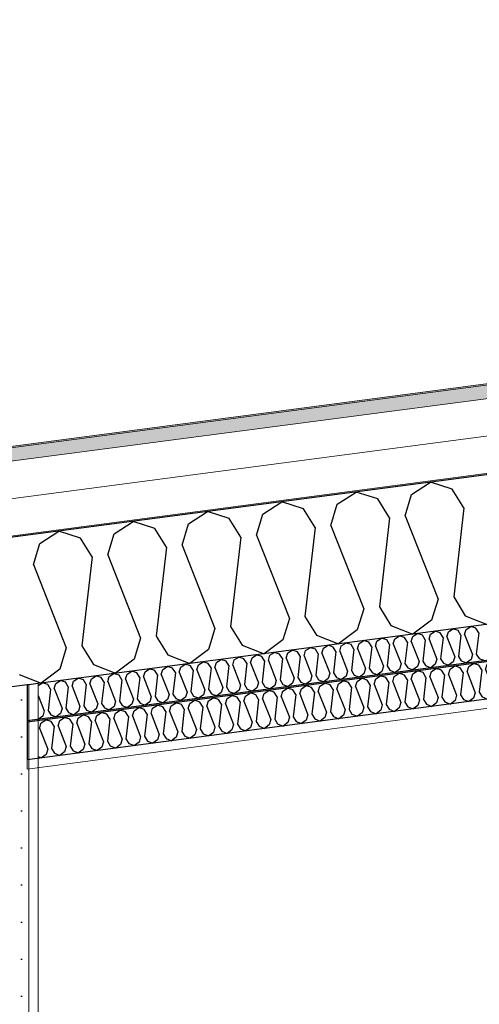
# Model space of a CAD drawing. Header units: millimetres. Extents: x -82116 to -58113, y 850 to 13065.
# Tile 61 of 78: x -68548 to -67928, y 8064 to 9392. Entities that reach past the tile are written whole.
import ezdxf

# ---------------------------------------------------------------- set-up
doc = ezdxf.new("R2010")
doc.units = ezdxf.units.MM
doc.header["$LTSCALE"] = 0.5
doc.header["$MEASUREMENT"] = 0
doc.linetypes.add('PLINE', pattern=[0])
doc.layers.add('236- Innvendig kledning og overflate(Nye konstruksjoner)', color=7, linetype='Continuous', lineweight=0)
doc.layers.add('262- Taktekking(Nye konstruksjoner)', color=7, linetype='Continuous', lineweight=0)
for name, color, linetype in [('242- Ikke-bærende innervegger (Skravur)(Nye konstruksjoner)', 7, 'Continuous'), ('256- Faste himlinger og overflatebehandling (Skravur)(Nye konstruksjoner)', 7, 'Continuous'), ('256- Faste himlinger og overflatebehandling(Nye konstruksjoner)', 7, 'Continuous'), ('261- Primærkonstruksjon (tak)', 7, 'Continuous'), ('261- Primærkonstruksjon (tak) (Skravur)', 7, 'Continuous'), ('262- Taktekking (Skravur)(Nye konstruksjoner)', 7, 'Continuous')]:
    doc.layers.add(name, color=color, linetype=linetype)
pattern_1 = [(270, (0, 0), (86.60254, 0), [0, -50]), (270, (43.3, -25), (86.60254, 0), [0, -50])]

# ---------------------------------------------------------------- blocks, each defined once
blk = doc.blocks.new('*X4')
at = {"layer": '261- Primærkonstruksjon (tak) (Skravur)', "linetype": 'PLINE'}
for p, q in [((-68019.5, 8751.8), (-67993.8, 8768.3)), ((-67964.7, 8759), (-67993.8, 8768.3)), ((-68119.8, 8738.6), (-68094.1, 8755.1)), ((-68065, 8745.8), (-68094.1, 8755.1)), ((-67949, 8733.7), (-67964.7, 8759)), ((-68220.1, 8725.3), (-68194.4, 8741.9)), ((-68165.3, 8732.6), (-68194.4, 8741.9)), ((-68049.3, 8720.5), (-68065, 8745.8)), ((-68028.2, 8723.3), (-68019.5, 8751.8)), ((-68320.4, 8712.1), (-68294.8, 8728.7)), ((-68265.7, 8719.4), (-68294.8, 8728.7)), ((-68149.6, 8707.3), (-68165.3, 8732.6)), ((-68128.5, 8710.1), (-68119.8, 8738.6)), ((-67949, 8733.7), (-67962.7, 8613.6)), ((-68420.7, 8698.9), (-68395.1, 8715.5)), ((-68366, 8706.1), (-68395.1, 8715.5)), ((-68249.9, 8694.1), (-68265.7, 8719.4)), ((-68228.8, 8696.9), (-68220.1, 8725.3)), ((-68049.3, 8720.5), (-68063, 8600.4)), ((-68028.2, 8723.3), (-67983.8, 8610.8)), ((-68521.1, 8685.7), (-68495.4, 8702.3)), ((-68466.3, 8692.9), (-68495.4, 8702.3)), ((-68350.2, 8680.9), (-68366, 8706.1)), ((-68329.1, 8683.7), (-68320.4, 8712.1)), ((-68149.6, 8707.3), (-68163.4, 8587.2)), ((-68128.5, 8710.1), (-68084.1, 8597.6)), ((-68450.5, 8667.7), (-68466.3, 8692.9)), ((-68429.4, 8670.5), (-68420.7, 8698.9)), ((-68249.9, 8694.1), (-68263.7, 8574)), ((-68228.8, 8696.9), (-68184.4, 8584.4)), ((-68529.7, 8657.3), (-68521.1, 8685.7)), ((-68350.2, 8680.9), (-68364, 8560.8)), ((-68329.1, 8683.7), (-68284.7, 8571.2)), ((-68450.5, 8667.7), (-68464.3, 8547.5)), ((-68429.4, 8670.5), (-68385, 8558)), ((-68529.7, 8657.3), (-68485.3, 8544.8)), ((-67983.8, 8610.8), (-67992.5, 8582.3)), ((-67962.7, 8613.6), (-67947, 8588.3)), ((-68084.1, 8597.6), (-68092.8, 8569.1)), ((-68063, 8600.4), (-68047.3, 8575.1)), ((-68184.4, 8584.4), (-68193.1, 8555.9)), ((-68163.4, 8587.2), (-68147.6, 8561.9)), ((-67992.5, 8582.3), (-68017.9, 8563.4)), ((-67947, 8588.3), (-67917.6, 8576.6)), ((-68284.7, 8571.2), (-68293.4, 8542.7)), ((-68263.7, 8574), (-68247.9, 8548.7)), ((-68092.8, 8569.1), (-68118.2, 8550.2)), ((-68047.3, 8575.1), (-68017.9, 8563.4)), ((-68385, 8558), (-68393.7, 8529.5)), ((-68364, 8560.8), (-68348.2, 8535.5)), ((-68193.1, 8555.9), (-68218.5, 8537)), ((-68147.6, 8561.9), (-68118.2, 8550.2)), ((-68485.3, 8544.8), (-68494, 8516.3)), ((-68464.3, 8547.5), (-68448.5, 8522.3)), ((-68293.4, 8542.7), (-68318.8, 8523.8)), ((-68247.9, 8548.7), (-68218.5, 8537)), ((-68393.7, 8529.5), (-68419.1, 8510.6)), ((-68348.2, 8535.5), (-68318.8, 8523.8)), ((-68494, 8516.3), (-68519.4, 8497.4)), ((-68448.5, 8522.3), (-68419.1, 8510.6)), ((-68548.8, 8509.1), (-68519.4, 8497.4))]:
    blk.add_line(p, q, dxfattribs=at)
blk = doc.blocks.new('*X22')
at = {"layer": '256- Faste himlinger og overflatebehandling (Skravur)(Nye konstruksjoner)', "linetype": 'PLINE'}
for p, q in [((-67190.2, 8618.7), (-67183.8, 8622.8)), ((-67176.6, 8620.5), (-67183.8, 8622.8)), ((-67167.3, 8614.9), (-67165.2, 8622)), ((-67165.2, 8622), (-67158.7, 8626.1)), ((-67154.4, 8624.7), (-67158.7, 8626.1)), ((-67290.6, 8605.5), (-67284.1, 8609.6)), ((-67276.9, 8607.3), (-67284.1, 8609.6)), ((-67267.6, 8601.6), (-67265.5, 8608.8)), ((-67265.5, 8608.8), (-67259.1, 8612.9)), ((-67251.8, 8610.6), (-67259.1, 8612.9)), ((-67247.8, 8604.3), (-67251.8, 8610.6)), ((-67242.6, 8604.9), (-67240.4, 8612.1)), ((-67240.4, 8612.1), (-67234, 8616.2)), ((-67226.7, 8613.9), (-67234, 8616.2)), ((-67222.8, 8607.6), (-67226.7, 8613.9)), ((-67222.8, 8607.6), (-67226.2, 8577.5)), ((-67217.5, 8608.2), (-67215.3, 8615.4)), ((-67217.5, 8608.2), (-67206.4, 8580.1)), ((-67215.3, 8615.4), (-67208.9, 8619.5)), ((-67201.6, 8617.2), (-67208.9, 8619.5)), ((-67197.7, 8610.9), (-67201.6, 8617.2)), ((-67197.7, 8610.9), (-67201.1, 8580.8)), ((-67192.4, 8611.5), (-67190.2, 8618.7)), ((-67192.4, 8611.5), (-67181.3, 8583.4)), ((-67172.6, 8614.2), (-67176.6, 8620.5)), ((-67172.6, 8614.2), (-67176.1, 8584.1)), ((-67167.3, 8614.9), (-67159.6, 8595.2)), ((-67390.9, 8592.3), (-67384.4, 8596.4)), ((-67377.2, 8594.1), (-67384.4, 8596.4)), ((-67368, 8588.4), (-67365.8, 8595.6)), ((-67365.8, 8595.6), (-67359.4, 8599.7)), ((-67352.1, 8597.4), (-67359.4, 8599.7)), ((-67348.1, 8591), (-67352.1, 8597.4)), ((-67342.9, 8591.7), (-67340.7, 8598.9)), ((-67340.7, 8598.9), (-67334.3, 8603)), ((-67327, 8600.7), (-67334.3, 8603)), ((-67323.1, 8594.3), (-67327, 8600.7)), ((-67323.1, 8594.3), (-67326.5, 8564.3)), ((-67317.8, 8595), (-67315.6, 8602.2)), ((-67317.8, 8595), (-67306.7, 8566.9)), ((-67315.6, 8602.2), (-67309.2, 8606.3)), ((-67301.9, 8604), (-67309.2, 8606.3)), ((-67298, 8597.6), (-67301.9, 8604)), ((-67298, 8597.6), (-67301.4, 8567.6)), ((-67292.7, 8598.3), (-67290.6, 8605.5)), ((-67292.7, 8598.3), (-67281.6, 8570.2)), ((-67272.9, 8601), (-67276.9, 8607.3)), ((-67272.9, 8601), (-67276.4, 8570.9)), ((-67267.6, 8601.6), (-67256.6, 8573.5)), ((-67247.8, 8604.3), (-67251.3, 8574.2)), ((-67242.6, 8604.9), (-67231.5, 8576.8)), ((-67491.2, 8579), (-67484.7, 8583.2)), ((-67477.5, 8580.9), (-67484.7, 8583.2)), ((-67468.3, 8575.2), (-67466.1, 8582.4)), ((-67466.1, 8582.4), (-67459.7, 8586.5)), ((-67452.4, 8584.2), (-67459.7, 8586.5)), ((-67448.5, 8577.8), (-67452.4, 8584.2)), ((-67443.2, 8578.5), (-67441, 8585.7)), ((-67441, 8585.7), (-67434.6, 8589.8)), ((-67427.3, 8587.5), (-67434.6, 8589.8)), ((-67423.4, 8581.1), (-67427.3, 8587.5)), ((-67423.4, 8581.1), (-67426.8, 8551.1)), ((-67418.1, 8581.8), (-67415.9, 8589)), ((-67418.1, 8581.8), (-67407, 8553.7)), ((-67415.9, 8589), (-67409.5, 8593.1)), ((-67402.2, 8590.8), (-67409.5, 8593.1)), ((-67398.3, 8584.4), (-67402.2, 8590.8)), ((-67398.3, 8584.4), (-67401.7, 8554.4)), ((-67393, 8585.1), (-67390.9, 8592.3)), ((-67393, 8585.1), (-67381.9, 8557)), ((-67373.2, 8587.7), (-67377.2, 8594.1)), ((-67373.2, 8587.7), (-67376.7, 8557.7)), ((-67368, 8588.4), (-67356.9, 8560.3)), ((-67348.1, 8591), (-67351.6, 8561)), ((-67342.9, 8591.7), (-67331.8, 8563.6)), ((-67181.3, 8583.4), (-67183.5, 8576.3)), ((-67176.1, 8584.1), (-67172.1, 8577.8)), ((-67591.5, 8565.8), (-67585.1, 8570)), ((-67577.8, 8567.6), (-67585.1, 8570)), ((-67573.8, 8561.3), (-67577.8, 8567.6)), ((-67568.6, 8562), (-67566.4, 8569.1)), ((-67566.4, 8569.1), (-67560, 8573.3)), ((-67552.7, 8570.9), (-67560, 8573.3)), ((-67548.8, 8564.6), (-67552.7, 8570.9)), ((-67543.5, 8565.3), (-67541.3, 8572.4)), ((-67541.3, 8572.4), (-67534.9, 8576.6)), ((-67527.6, 8574.2), (-67534.9, 8576.6)), ((-67523.7, 8567.9), (-67527.6, 8574.2)), ((-67523.7, 8567.9), (-67527.1, 8537.9)), ((-67518.4, 8568.6), (-67516.2, 8575.7)), ((-67518.4, 8568.6), (-67507.3, 8540.5)), ((-67516.2, 8575.7), (-67509.8, 8579.9)), ((-67502.5, 8577.6), (-67509.8, 8579.9)), ((-67498.6, 8571.2), (-67502.5, 8577.6)), ((-67498.6, 8571.2), (-67502, 8541.2)), ((-67493.3, 8571.9), (-67491.2, 8579)), ((-67493.3, 8571.9), (-67482.2, 8543.8)), ((-67473.5, 8574.5), (-67477.5, 8580.9)), ((-67473.5, 8574.5), (-67477, 8544.5)), ((-67468.3, 8575.2), (-67457.2, 8547.1)), ((-67448.5, 8577.8), (-67451.9, 8547.8)), ((-67443.2, 8578.5), (-67432.1, 8550.4)), ((-67281.6, 8570.2), (-67283.8, 8563.1)), ((-67276.4, 8570.9), (-67272.4, 8564.6)), ((-67256.6, 8573.5), (-67258.7, 8566.4)), ((-67251.3, 8574.2), (-67247.3, 8567.9)), ((-67247.3, 8567.9), (-67240, 8565)), ((-67233.6, 8569.7), (-67240, 8565)), ((-67231.5, 8576.8), (-67233.6, 8569.7)), ((-67226.2, 8577.5), (-67222.3, 8571.2)), ((-67222.3, 8571.2), (-67214.9, 8568.3)), ((-67208.6, 8573), (-67214.9, 8568.3)), ((-67206.4, 8580.1), (-67208.6, 8573)), ((-67201.1, 8580.8), (-67197.2, 8574.5)), ((-67197.2, 8574.5), (-67189.8, 8571.6)), ((-67183.5, 8576.3), (-67189.8, 8571.6)), ((-67172.1, 8577.8), (-67164.8, 8574.9)), ((-67162.9, 8576.3), (-67164.8, 8574.9)), ((-67691.8, 8552.6), (-67685.4, 8556.8)), ((-67678.1, 8554.4), (-67685.4, 8556.8)), ((-67674.1, 8548.1), (-67678.1, 8554.4)), ((-67668.9, 8548.8), (-67666.7, 8555.9)), ((-67666.7, 8555.9), (-67660.3, 8560.1)), ((-67653, 8557.7), (-67660.3, 8560.1)), ((-67649.1, 8551.4), (-67653, 8557.7)), ((-67643.8, 8552.1), (-67641.6, 8559.2)), ((-67641.6, 8559.2), (-67635.2, 8563.4)), ((-67627.9, 8561), (-67635.2, 8563.4)), ((-67624, 8554.7), (-67627.9, 8561)), ((-67624, 8554.7), (-67627.4, 8524.7)), ((-67618.7, 8555.4), (-67616.5, 8562.5)), ((-67618.7, 8555.4), (-67607.6, 8527.3)), ((-67616.5, 8562.5), (-67610.1, 8566.7)), ((-67602.9, 8564.3), (-67610.1, 8566.7)), ((-67598.9, 8558), (-67602.9, 8564.3)), ((-67598.9, 8558), (-67602.4, 8528)), ((-67593.6, 8558.7), (-67591.5, 8565.8)), ((-67593.6, 8558.7), (-67582.5, 8530.6)), ((-67573.8, 8561.3), (-67577.3, 8531.3)), ((-67568.6, 8562), (-67557.5, 8533.9)), ((-67548.8, 8564.6), (-67552.2, 8534.6)), ((-67543.5, 8565.3), (-67532.4, 8537.2)), ((-67401.7, 8554.4), (-67397.8, 8548.1)), ((-67381.9, 8557), (-67384.1, 8549.9)), ((-67376.7, 8557.7), (-67372.7, 8551.4)), ((-67356.9, 8560.3), (-67359, 8553.2)), ((-67351.6, 8561), (-67347.6, 8554.7)), ((-67347.6, 8554.7), (-67340.3, 8551.8)), ((-67334, 8556.5), (-67340.3, 8551.8)), ((-67331.8, 8563.6), (-67334, 8556.5)), ((-67326.5, 8564.3), (-67322.6, 8558)), ((-67322.6, 8558), (-67315.2, 8555.1)), ((-67308.9, 8559.8), (-67315.2, 8555.1)), ((-67306.7, 8566.9), (-67308.9, 8559.8)), ((-67301.4, 8567.6), (-67297.5, 8561.3)), ((-67297.5, 8561.3), (-67290.1, 8558.4)), ((-67283.8, 8563.1), (-67290.1, 8558.4)), ((-67272.4, 8564.6), (-67265.1, 8561.7)), ((-67258.7, 8566.4), (-67265.1, 8561.7)), ((-67792.1, 8539.4), (-67785.7, 8543.6)), ((-67778.4, 8541.2), (-67785.7, 8543.6)), ((-67774.4, 8534.9), (-67778.4, 8541.2)), ((-67769.2, 8535.6), (-67767, 8542.7)), ((-67767, 8542.7), (-67760.6, 8546.9)), ((-67753.3, 8544.5), (-67760.6, 8546.9)), ((-67749.4, 8538.2), (-67753.3, 8544.5)), ((-67744.1, 8538.9), (-67741.9, 8546)), ((-67741.9, 8546), (-67735.5, 8550.2)), ((-67728.2, 8547.8), (-67735.5, 8550.2)), ((-67724.3, 8541.5), (-67728.2, 8547.8)), ((-67724.3, 8541.5), (-67727.7, 8511.5)), ((-67719, 8542.2), (-67716.9, 8549.3)), ((-67719, 8542.2), (-67707.9, 8514.1)), ((-67716.9, 8549.3), (-67710.4, 8553.5)), ((-67703.2, 8551.1), (-67710.4, 8553.5)), ((-67699.2, 8544.8), (-67703.2, 8551.1)), ((-67699.2, 8544.8), (-67702.7, 8514.8)), ((-67694, 8545.5), (-67691.8, 8552.6)), ((-67694, 8545.5), (-67682.9, 8517.4)), ((-67674.1, 8548.1), (-67677.6, 8518.1)), ((-67668.9, 8548.8), (-67657.8, 8520.7)), ((-67649.1, 8551.4), (-67652.5, 8521.4)), ((-67643.8, 8552.1), (-67632.7, 8524)), ((-67502, 8541.2), (-67498.1, 8534.9)), ((-67482.2, 8543.8), (-67484.4, 8536.7)), ((-67477, 8544.5), (-67473, 8538.2)), ((-67457.2, 8547.1), (-67459.3, 8540)), ((-67451.9, 8547.8), (-67448, 8541.5)), ((-67448, 8541.5), (-67440.6, 8538.6)), ((-67434.3, 8543.3), (-67440.6, 8538.6)), ((-67432.1, 8550.4), (-67434.3, 8543.3)), ((-67426.8, 8551.1), (-67422.9, 8544.8)), ((-67422.9, 8544.8), (-67415.5, 8541.9)), ((-67409.2, 8546.6), (-67415.5, 8541.9)), ((-67407, 8553.7), (-67409.2, 8546.6)), ((-67397.8, 8548.1), (-67390.5, 8545.2)), ((-67384.1, 8549.9), (-67390.5, 8545.2)), ((-67372.7, 8551.4), (-67365.4, 8548.5)), ((-67359, 8553.2), (-67365.4, 8548.5)), ((-67892.4, 8526.2), (-67886, 8530.4)), ((-67878.7, 8528), (-67886, 8530.4)), ((-67874.8, 8521.7), (-67878.7, 8528)), ((-67869.5, 8522.4), (-67867.3, 8529.5)), ((-67867.3, 8529.5), (-67860.9, 8533.7)), ((-67853.6, 8531.3), (-67860.9, 8533.7)), ((-67849.7, 8525), (-67853.6, 8531.3)), ((-67844.4, 8525.7), (-67842.2, 8532.8)), ((-67842.2, 8532.8), (-67835.8, 8537)), ((-67828.5, 8534.6), (-67835.8, 8537)), ((-67824.6, 8528.3), (-67828.5, 8534.6)), ((-67824.6, 8528.3), (-67828, 8498.3)), ((-67819.3, 8529), (-67817.2, 8536.1)), ((-67819.3, 8529), (-67808.2, 8500.9)), ((-67817.2, 8536.1), (-67810.7, 8540.3)), ((-67803.5, 8537.9), (-67810.7, 8540.3)), ((-67799.5, 8531.6), (-67803.5, 8537.9)), ((-67799.5, 8531.6), (-67803, 8501.6)), ((-67794.3, 8532.3), (-67792.1, 8539.4)), ((-67794.3, 8532.3), (-67783.2, 8504.2)), ((-67774.4, 8534.9), (-67777.9, 8504.9)), ((-67769.2, 8535.6), (-67758.1, 8507.5)), ((-67749.4, 8538.2), (-67752.8, 8508.2)), ((-67744.1, 8538.9), (-67733, 8510.8)), ((-67602.4, 8528), (-67598.4, 8521.7)), ((-67582.5, 8530.6), (-67584.7, 8523.5)), ((-67577.3, 8531.3), (-67573.3, 8525)), ((-67557.5, 8533.9), (-67559.6, 8526.8)), ((-67552.2, 8534.6), (-67548.3, 8528.3)), ((-67548.3, 8528.3), (-67540.9, 8525.4)), ((-67534.6, 8530.1), (-67540.9, 8525.4)), ((-67532.4, 8537.2), (-67534.6, 8530.1)), ((-67527.1, 8537.9), (-67523.2, 8531.6)), ((-67523.2, 8531.6), (-67515.8, 8528.7)), ((-67509.5, 8533.4), (-67515.8, 8528.7)), ((-67507.3, 8540.5), (-67509.5, 8533.4)), ((-67498.1, 8534.9), (-67490.8, 8532)), ((-67484.4, 8536.7), (-67490.8, 8532)), ((-67473, 8538.2), (-67465.7, 8535.3)), ((-67459.3, 8540), (-67465.7, 8535.3)), ((-67992.7, 8513), (-67986.3, 8517.2)), ((-67979, 8514.8), (-67986.3, 8517.2)), ((-67975.1, 8508.5), (-67979, 8514.8)), ((-67969.8, 8509.2), (-67967.6, 8516.3)), ((-67967.6, 8516.3), (-67961.2, 8520.5)), ((-67953.9, 8518.1), (-67961.2, 8520.5)), ((-67950, 8511.8), (-67953.9, 8518.1)), ((-67944.7, 8512.5), (-67942.5, 8519.6)), ((-67942.5, 8519.6), (-67936.1, 8523.8)), ((-67928.8, 8521.4), (-67936.1, 8523.8)), ((-67924.9, 8515.1), (-67928.8, 8521.4)), ((-67924.9, 8515.1), (-67928.4, 8485.1)), ((-67919.6, 8515.8), (-67917.5, 8522.9)), ((-67919.6, 8515.8), (-67908.5, 8487.7)), ((-67917.5, 8522.9), (-67911, 8527.1)), ((-67903.8, 8524.7), (-67911, 8527.1)), ((-67899.8, 8518.4), (-67903.8, 8524.7)), ((-67899.8, 8518.4), (-67903.3, 8488.4)), ((-67894.6, 8519.1), (-67892.4, 8526.2)), ((-67894.6, 8519.1), (-67883.5, 8491)), ((-67874.8, 8521.7), (-67878.2, 8491.7)), ((-67869.5, 8522.4), (-67858.4, 8494.3)), ((-67849.7, 8525), (-67853.1, 8495)), ((-67844.4, 8525.7), (-67833.3, 8497.6)), ((-67702.7, 8514.8), (-67698.7, 8508.5)), ((-67682.9, 8517.4), (-67685, 8510.3)), ((-67677.6, 8518.1), (-67673.6, 8511.8)), ((-67657.8, 8520.7), (-67659.9, 8513.6)), ((-67652.5, 8521.4), (-67648.6, 8515.1)), ((-67648.6, 8515.1), (-67641.2, 8512.2)), ((-67634.9, 8516.9), (-67641.2, 8512.2)), ((-67632.7, 8524), (-67634.9, 8516.9)), ((-67627.4, 8524.7), (-67623.5, 8518.4)), ((-67623.5, 8518.4), (-67616.1, 8515.5)), ((-67609.8, 8520.2), (-67616.1, 8515.5)), ((-67607.6, 8527.3), (-67609.8, 8520.2)), ((-67598.4, 8521.7), (-67591.1, 8518.8)), ((-67584.7, 8523.5), (-67591.1, 8518.8)), ((-67573.3, 8525), (-67566, 8522.1)), ((-67559.6, 8526.8), (-67566, 8522.1)), ((-68093, 8499.8), (-68086.6, 8504)), ((-68079.3, 8501.6), (-68086.6, 8504)), ((-68075.4, 8495.3), (-68079.3, 8501.6)), ((-68070.1, 8496), (-68067.9, 8503.1)), ((-68067.9, 8503.1), (-68061.5, 8507.3)), ((-68054.2, 8504.9), (-68061.5, 8507.3)), ((-68050.3, 8498.6), (-68054.2, 8504.9)), ((-68045, 8499.3), (-68042.9, 8506.4)), ((-68042.9, 8506.4), (-68036.4, 8510.6)), ((-68029.2, 8508.2), (-68036.4, 8510.6)), ((-68025.2, 8501.9), (-68029.2, 8508.2)), ((-68025.2, 8501.9), (-68028.7, 8471.9)), ((-68019.9, 8502.6), (-68017.8, 8509.7)), ((-68019.9, 8502.6), (-68008.8, 8474.5)), ((-68017.8, 8509.7), (-68011.4, 8513.9)), ((-68004.1, 8511.5), (-68011.4, 8513.9)), ((-68000.1, 8505.2), (-68004.1, 8511.5)), ((-68000.1, 8505.2), (-68003.6, 8475.2)), ((-67994.9, 8505.9), (-67992.7, 8513)), ((-67994.9, 8505.9), (-67983.8, 8477.8)), ((-67975.1, 8508.5), (-67978.5, 8478.5)), ((-67969.8, 8509.2), (-67958.7, 8481.1)), ((-67950, 8511.8), (-67953.4, 8481.8)), ((-67944.7, 8512.5), (-67933.6, 8484.4)), ((-67803, 8501.6), (-67799, 8495.3)), ((-67783.2, 8504.2), (-67785.3, 8497.1)), ((-67777.9, 8504.9), (-67774, 8498.6)), ((-67758.1, 8507.5), (-67760.3, 8500.4)), ((-67752.8, 8508.2), (-67748.9, 8501.9)), ((-67748.9, 8501.9), (-67741.5, 8499)), ((-67735.2, 8503.7), (-67741.5, 8499)), ((-67733, 8510.8), (-67735.2, 8503.7)), ((-67727.7, 8511.5), (-67723.8, 8505.2)), ((-67723.8, 8505.2), (-67716.4, 8502.3)), ((-67710.1, 8507), (-67716.4, 8502.3)), ((-67707.9, 8514.1), (-67710.1, 8507)), ((-67698.7, 8508.5), (-67691.4, 8505.6)), ((-67685, 8510.3), (-67691.4, 8505.6)), ((-67673.6, 8511.8), (-67666.3, 8508.9)), ((-67659.9, 8513.6), (-67666.3, 8508.9)), ((-68193.3, 8486.6), (-68186.9, 8490.8)), ((-68179.6, 8488.4), (-68186.9, 8490.8)), ((-68175.7, 8482.1), (-68179.6, 8488.4)), ((-68170.4, 8482.8), (-68168.2, 8489.9)), ((-68168.2, 8489.9), (-68161.8, 8494.1)), ((-68154.5, 8491.7), (-68161.8, 8494.1)), ((-68150.6, 8485.4), (-68154.5, 8491.7)), ((-68145.3, 8486.1), (-68143.2, 8493.2)), ((-68143.2, 8493.2), (-68136.7, 8497.4)), ((-68129.5, 8495), (-68136.7, 8497.4)), ((-68125.5, 8488.7), (-68129.5, 8495)), ((-68125.5, 8488.7), (-68129, 8458.7)), ((-68120.3, 8489.4), (-68118.1, 8496.5)), ((-68120.3, 8489.4), (-68109.2, 8461.3)), ((-68118.1, 8496.5), (-68111.7, 8500.7)), ((-68104.4, 8498.3), (-68111.7, 8500.7)), ((-68100.4, 8492), (-68104.4, 8498.3)), ((-68100.4, 8492), (-68103.9, 8462)), ((-68095.2, 8492.7), (-68093, 8499.8)), ((-68095.2, 8492.7), (-68084.1, 8464.6)), ((-68075.4, 8495.3), (-68078.8, 8465.3)), ((-68070.1, 8496), (-68059, 8467.9)), ((-68050.3, 8498.6), (-68053.7, 8468.6)), ((-68045, 8499.3), (-68033.9, 8471.2)), ((-67903.3, 8488.4), (-67899.3, 8482.1)), ((-67883.5, 8491), (-67885.6, 8483.9)), ((-67878.2, 8491.7), (-67874.3, 8485.4)), ((-67858.4, 8494.3), (-67860.6, 8487.2)), ((-67853.1, 8495), (-67849.2, 8488.7)), ((-67849.2, 8488.7), (-67841.8, 8485.7)), ((-67835.5, 8490.5), (-67841.8, 8485.7)), ((-67833.3, 8497.6), (-67835.5, 8490.5)), ((-67828, 8498.3), (-67824.1, 8492)), ((-67824.1, 8492), (-67816.8, 8489.1)), ((-67810.4, 8493.8), (-67816.8, 8489.1)), ((-67808.2, 8500.9), (-67810.4, 8493.8)), ((-67799, 8495.3), (-67791.7, 8492.4)), ((-67785.3, 8497.1), (-67791.7, 8492.4)), ((-67774, 8498.6), (-67766.6, 8495.7)), ((-67760.3, 8500.4), (-67766.6, 8495.7)), ((-68293.6, 8473.4), (-68287.2, 8477.5)), ((-68279.9, 8475.2), (-68287.2, 8477.5)), ((-68276, 8468.9), (-68279.9, 8475.2)), ((-68270.7, 8469.6), (-68268.5, 8476.7)), ((-68268.5, 8476.7), (-68262.1, 8480.8)), ((-68254.8, 8478.5), (-68262.1, 8480.8)), ((-68250.9, 8472.2), (-68254.8, 8478.5)), ((-68245.6, 8472.9), (-68243.5, 8480)), ((-68243.5, 8480), (-68237, 8484.1)), ((-68229.8, 8481.8), (-68237, 8484.1)), ((-68225.8, 8475.5), (-68229.8, 8481.8)), ((-68225.8, 8475.5), (-68229.3, 8445.5)), ((-68220.6, 8476.2), (-68218.4, 8483.3)), ((-68220.6, 8476.2), (-68209.5, 8448.1)), ((-68218.4, 8483.3), (-68212, 8487.5)), ((-68204.7, 8485.1), (-68212, 8487.5)), ((-68200.8, 8478.8), (-68204.7, 8485.1)), ((-68200.8, 8478.8), (-68204.2, 8448.8)), ((-68195.5, 8479.5), (-68193.3, 8486.6)), ((-68195.5, 8479.5), (-68184.4, 8451.4)), ((-68175.7, 8482.1), (-68179.1, 8452.1)), ((-68170.4, 8482.8), (-68159.3, 8454.7)), ((-68150.6, 8485.4), (-68154, 8455.4)), ((-68145.3, 8486.1), (-68134.2, 8458)), ((-68003.6, 8475.2), (-67999.6, 8468.9)), ((-67983.8, 8477.8), (-67985.9, 8470.7)), ((-67978.5, 8478.5), (-67974.6, 8472.2)), ((-67958.7, 8481.1), (-67960.9, 8474)), ((-67953.4, 8481.8), (-67949.5, 8475.5)), ((-67949.5, 8475.5), (-67942.1, 8472.5)), ((-67935.8, 8477.3), (-67942.1, 8472.5)), ((-67933.6, 8484.4), (-67935.8, 8477.3)), ((-67928.4, 8485.1), (-67924.4, 8478.8)), ((-67924.4, 8478.8), (-67917.1, 8475.8)), ((-67910.7, 8480.6), (-67917.1, 8475.8)), ((-67908.5, 8487.7), (-67910.7, 8480.6)), ((-67899.3, 8482.1), (-67892, 8479.1)), ((-67885.6, 8483.9), (-67892, 8479.1)), ((-67874.3, 8485.4), (-67866.9, 8482.4)), ((-67860.6, 8487.2), (-67866.9, 8482.4)), ((-68393.9, 8460.2), (-68387.5, 8464.3)), ((-68380.2, 8462), (-68387.5, 8464.3)), ((-68376.3, 8455.7), (-68380.2, 8462)), ((-68371, 8456.4), (-68368.8, 8463.5)), ((-68368.8, 8463.5), (-68362.4, 8467.6)), ((-68355.2, 8465.3), (-68362.4, 8467.6)), ((-68351.2, 8459), (-68355.2, 8465.3)), ((-68345.9, 8459.7), (-68343.8, 8466.8)), ((-68343.8, 8466.8), (-68337.3, 8470.9)), ((-68330.1, 8468.6), (-68337.3, 8470.9)), ((-68326.1, 8462.3), (-68330.1, 8468.6)), ((-68326.1, 8462.3), (-68329.6, 8432.3)), ((-68320.9, 8463), (-68318.7, 8470.1)), ((-68320.9, 8463), (-68309.8, 8434.9)), ((-68318.7, 8470.1), (-68312.3, 8474.2)), ((-68305, 8471.9), (-68312.3, 8474.2)), ((-68301.1, 8465.6), (-68305, 8471.9)), ((-68301.1, 8465.6), (-68304.5, 8435.6)), ((-68295.8, 8466.3), (-68293.6, 8473.4)), ((-68295.8, 8466.3), (-68284.7, 8438.2)), ((-68276, 8468.9), (-68279.4, 8438.9)), ((-68270.7, 8469.6), (-68259.6, 8441.5)), ((-68250.9, 8472.2), (-68254.3, 8442.2)), ((-68245.6, 8472.9), (-68234.5, 8444.8)), ((-68103.9, 8462), (-68099.9, 8455.7)), ((-68084.1, 8464.6), (-68086.3, 8457.5)), ((-68078.8, 8465.3), (-68074.9, 8459)), ((-68059, 8467.9), (-68061.2, 8460.8)), ((-68053.7, 8468.6), (-68049.8, 8462.3)), ((-68049.8, 8462.3), (-68042.4, 8459.3)), ((-68036.1, 8464.1), (-68042.4, 8459.3)), ((-68033.9, 8471.2), (-68036.1, 8464.1)), ((-68028.7, 8471.9), (-68024.7, 8465.6)), ((-68024.7, 8465.6), (-68017.4, 8462.6)), ((-68011, 8467.4), (-68017.4, 8462.6)), ((-68008.8, 8474.5), (-68011, 8467.4)), ((-67999.6, 8468.9), (-67992.3, 8465.9)), ((-67985.9, 8470.7), (-67992.3, 8465.9)), ((-67974.6, 8472.2), (-67967.2, 8469.2)), ((-67960.9, 8474), (-67967.2, 8469.2)), ((-68494.2, 8447), (-68487.8, 8451.1)), ((-68480.5, 8448.8), (-68487.8, 8451.1)), ((-68476.6, 8442.5), (-68480.5, 8448.8)), ((-68471.3, 8443.2), (-68469.2, 8450.3)), ((-68469.2, 8450.3), (-68462.7, 8454.4)), ((-68455.5, 8452.1), (-68462.7, 8454.4)), ((-68451.5, 8445.8), (-68455.5, 8452.1)), ((-68446.2, 8446.5), (-68444.1, 8453.6)), ((-68444.1, 8453.6), (-68437.7, 8457.7)), ((-68430.4, 8455.4), (-68437.7, 8457.7)), ((-68426.4, 8449.1), (-68430.4, 8455.4)), ((-68426.4, 8449.1), (-68429.9, 8419.1)), ((-68421.2, 8449.8), (-68419, 8456.9)), ((-68421.2, 8449.8), (-68410.1, 8421.7)), ((-68419, 8456.9), (-68412.6, 8461)), ((-68405.3, 8458.7), (-68412.6, 8461)), ((-68401.4, 8452.4), (-68405.3, 8458.7)), ((-68401.4, 8452.4), (-68404.8, 8422.4)), ((-68396.1, 8453.1), (-68393.9, 8460.2)), ((-68396.1, 8453.1), (-68385, 8425)), ((-68376.3, 8455.7), (-68379.7, 8425.7)), ((-68371, 8456.4), (-68359.9, 8428.3)), ((-68351.2, 8459), (-68354.7, 8429)), ((-68345.9, 8459.7), (-68334.8, 8431.6)), ((-68204.2, 8448.8), (-68200.3, 8442.5)), ((-68184.4, 8451.4), (-68186.6, 8444.3)), ((-68179.1, 8452.1), (-68175.2, 8445.8)), ((-68159.3, 8454.7), (-68161.5, 8447.6)), ((-68154, 8455.4), (-68150.1, 8449.1)), ((-68150.1, 8449.1), (-68142.7, 8446.1)), ((-68136.4, 8450.9), (-68142.7, 8446.1)), ((-68134.2, 8458), (-68136.4, 8450.9)), ((-68129, 8458.7), (-68125, 8452.4)), ((-68125, 8452.4), (-68117.7, 8449.4)), ((-68111.3, 8454.2), (-68117.7, 8449.4)), ((-68109.2, 8461.3), (-68111.3, 8454.2)), ((-68099.9, 8455.7), (-68092.6, 8452.7)), ((-68086.3, 8457.5), (-68092.6, 8452.7)), ((-68074.9, 8459), (-68067.5, 8456)), ((-68061.2, 8460.8), (-68067.5, 8456)), ((-68521.5, 8436.6), (-68519.3, 8443.7)), ((-68521.5, 8436.6), (-68510.4, 8408.5)), ((-68519.3, 8443.7), (-68512.9, 8447.8)), ((-68505.6, 8445.5), (-68512.9, 8447.8)), ((-68501.7, 8439.2), (-68505.6, 8445.5)), ((-68501.7, 8439.2), (-68505.1, 8409.1)), ((-68496.4, 8439.9), (-68494.2, 8447)), ((-68496.4, 8439.9), (-68485.3, 8411.8)), ((-68476.6, 8442.5), (-68480, 8412.4)), ((-68471.3, 8443.2), (-68460.2, 8415.1)), ((-68451.5, 8445.8), (-68455, 8415.7)), ((-68446.2, 8446.5), (-68435.2, 8418.4)), ((-68309.8, 8434.9), (-68311.9, 8427.7)), ((-68304.5, 8435.6), (-68300.6, 8429.2)), ((-68284.7, 8438.2), (-68286.9, 8431)), ((-68279.4, 8438.9), (-68275.5, 8432.5)), ((-68259.6, 8441.5), (-68261.8, 8434.3)), ((-68254.3, 8442.2), (-68250.4, 8435.8)), ((-68250.4, 8435.8), (-68243.1, 8432.9)), ((-68236.7, 8437.7), (-68243.1, 8432.9)), ((-68234.5, 8444.8), (-68236.7, 8437.7)), ((-68229.3, 8445.5), (-68225.3, 8439.1)), ((-68225.3, 8439.1), (-68218, 8436.2)), ((-68211.6, 8441), (-68218, 8436.2)), ((-68209.5, 8448.1), (-68211.6, 8441)), ((-68200.3, 8442.5), (-68192.9, 8439.5)), ((-68186.6, 8444.3), (-68192.9, 8439.5)), ((-68175.2, 8445.8), (-68167.8, 8442.8)), ((-68161.5, 8447.6), (-68167.8, 8442.8)), ((-68410.1, 8421.7), (-68412.2, 8414.5)), ((-68404.8, 8422.4), (-68400.9, 8416)), ((-68385, 8425), (-68387.2, 8417.8)), ((-68379.7, 8425.7), (-68375.8, 8419.3)), ((-68359.9, 8428.3), (-68362.1, 8421.1)), ((-68354.7, 8429), (-68350.7, 8422.6)), ((-68350.7, 8422.6), (-68343.4, 8419.7)), ((-68337, 8424.4), (-68343.4, 8419.7)), ((-68334.8, 8431.6), (-68337, 8424.4)), ((-68329.6, 8432.3), (-68325.6, 8425.9)), ((-68325.6, 8425.9), (-68318.3, 8423)), ((-68311.9, 8427.7), (-68318.3, 8423)), ((-68300.6, 8429.2), (-68293.2, 8426.3)), ((-68286.9, 8431), (-68293.2, 8426.3)), ((-68275.5, 8432.5), (-68268.1, 8429.6)), ((-68261.8, 8434.3), (-68268.1, 8429.6)), ((-68510.4, 8408.5), (-68512.6, 8401.3)), ((-68505.1, 8409.1), (-68501.2, 8402.8)), ((-68485.3, 8411.8), (-68487.5, 8404.6)), ((-68480, 8412.4), (-68476.1, 8406.1)), ((-68460.2, 8415.1), (-68462.4, 8407.9)), ((-68455, 8415.7), (-68451, 8409.4)), ((-68451, 8409.4), (-68443.7, 8406.5)), ((-68437.3, 8411.2), (-68443.7, 8406.5)), ((-68435.2, 8418.4), (-68437.3, 8411.2)), ((-68429.9, 8419.1), (-68425.9, 8412.7)), ((-68425.9, 8412.7), (-68418.6, 8409.8)), ((-68412.2, 8414.5), (-68418.6, 8409.8)), ((-68400.9, 8416), (-68393.5, 8413.1)), ((-68387.2, 8417.8), (-68393.5, 8413.1)), ((-68375.8, 8419.3), (-68368.4, 8416.4)), ((-68362.1, 8421.1), (-68368.4, 8416.4)), ((-68523.2, 8398.3), (-68518.9, 8396.6)), ((-68512.6, 8401.3), (-68518.9, 8396.6)), ((-68501.2, 8402.8), (-68493.8, 8399.9)), ((-68487.5, 8404.6), (-68493.8, 8399.9)), ((-68476.1, 8406.1), (-68468.7, 8403.2)), ((-68462.4, 8407.9), (-68468.7, 8403.2))]:
    blk.add_line(p, q, dxfattribs=at)
blk = doc.blocks.new('*X25')
at = {"layer": '256- Faste himlinger og overflatebehandling (Skravur)(Nye konstruksjoner)', "linetype": 'PLINE'}
for p, q in [((-67969.9, 8566.6), (-67963.7, 8570.6)), ((-67956.7, 8568.3), (-67963.7, 8570.6)), ((-67952.9, 8562.3), (-67956.7, 8568.3)), ((-67947.9, 8562.9), (-67945.8, 8569.8)), ((-67945.8, 8569.8), (-67939.6, 8573.7)), ((-67932.7, 8571.5), (-67939.6, 8573.7)), ((-67928.9, 8565.4), (-67932.7, 8571.5)), ((-68090.2, 8550.7), (-68084.1, 8554.7)), ((-68077.1, 8552.5), (-68084.1, 8554.7)), ((-68066.2, 8553.9), (-68060, 8557.9)), ((-68053, 8555.6), (-68060, 8557.9)), ((-68049.2, 8549.6), (-68053, 8555.6)), ((-68044.2, 8550.2), (-68042.1, 8557.1)), ((-68042.1, 8557.1), (-68035.9, 8561.1)), ((-68029, 8558.8), (-68035.9, 8561.1)), ((-68025.2, 8552.8), (-68029, 8558.8)), ((-68020.1, 8553.4), (-68018, 8560.3)), ((-68018, 8560.3), (-68011.9, 8564.2)), ((-68004.9, 8562), (-68011.9, 8564.2)), ((-68001.1, 8555.9), (-68004.9, 8562)), ((-68001.1, 8555.9), (-68004.4, 8527.1)), ((-67996, 8556.6), (-67994, 8563.4)), ((-67996, 8556.6), (-67985.4, 8529.6)), ((-67994, 8563.4), (-67987.8, 8567.4)), ((-67980.8, 8565.2), (-67987.8, 8567.4)), ((-67977, 8559.1), (-67980.8, 8565.2)), ((-67977, 8559.1), (-67980.3, 8530.3)), ((-67972, 8559.8), (-67969.9, 8566.6)), ((-67972, 8559.8), (-67961.3, 8532.8)), ((-67952.9, 8562.3), (-67956.3, 8533.4)), ((-67947.9, 8562.9), (-67937.2, 8535.9)), ((-67928.9, 8565.4), (-67932.2, 8536.6)), ((-68186.5, 8538.1), (-68180.4, 8542)), ((-68173.4, 8539.8), (-68180.4, 8542)), ((-68164.6, 8534.4), (-68162.5, 8541.2)), ((-68162.5, 8541.2), (-68156.3, 8545.2)), ((-68149.3, 8543), (-68156.3, 8545.2)), ((-68145.5, 8536.9), (-68149.3, 8543)), ((-68140.5, 8537.6), (-68138.4, 8544.4)), ((-68138.4, 8544.4), (-68132.2, 8548.4)), ((-68125.2, 8546.1), (-68132.2, 8548.4)), ((-68121.5, 8540.1), (-68125.2, 8546.1)), ((-68116.4, 8540.7), (-68114.3, 8547.6)), ((-68114.3, 8547.6), (-68108.2, 8551.5)), ((-68101.2, 8549.3), (-68108.2, 8551.5)), ((-68097.4, 8543.2), (-68101.2, 8549.3)), ((-68097.4, 8543.2), (-68100.7, 8514.4)), ((-68092.3, 8543.9), (-68090.2, 8550.7)), ((-68092.3, 8543.9), (-68081.7, 8516.9)), ((-68073.3, 8546.4), (-68077.1, 8552.5)), ((-68073.3, 8546.4), (-68076.6, 8517.6)), ((-68068.3, 8547.1), (-68066.2, 8553.9)), ((-68068.3, 8547.1), (-68057.6, 8520.1)), ((-68049.2, 8549.6), (-68052.5, 8520.7)), ((-68044.2, 8550.2), (-68033.5, 8523.3)), ((-68025.2, 8552.8), (-68028.5, 8523.9)), ((-68020.1, 8553.4), (-68009.5, 8526.4)), ((-68282.8, 8525.4), (-68276.7, 8529.4)), ((-68269.7, 8527.1), (-68276.7, 8529.4)), ((-68260.8, 8521.7), (-68258.8, 8528.6)), ((-68258.8, 8528.6), (-68252.6, 8532.5)), ((-68245.6, 8530.3), (-68252.6, 8532.5)), ((-68241.8, 8524.2), (-68245.6, 8530.3)), ((-68236.8, 8524.9), (-68234.7, 8531.7)), ((-68234.7, 8531.7), (-68228.5, 8535.7)), ((-68221.5, 8533.5), (-68228.5, 8535.7)), ((-68217.8, 8527.4), (-68221.5, 8533.5)), ((-68212.7, 8528.1), (-68210.6, 8534.9)), ((-68212.7, 8528.1), (-68202, 8501.1)), ((-68210.6, 8534.9), (-68204.5, 8538.9)), ((-68197.5, 8536.6), (-68204.5, 8538.9)), ((-68193.7, 8530.6), (-68197.5, 8536.6)), ((-68193.7, 8530.6), (-68197, 8501.7)), ((-68188.6, 8531.2), (-68186.5, 8538.1)), ((-68188.6, 8531.2), (-68178, 8504.2)), ((-68169.6, 8533.7), (-68173.4, 8539.8)), ((-68169.6, 8533.7), (-68172.9, 8504.9)), ((-68164.6, 8534.4), (-68153.9, 8507.4)), ((-68145.5, 8536.9), (-68148.8, 8508.1)), ((-68140.5, 8537.6), (-68129.8, 8510.6)), ((-68121.5, 8540.1), (-68124.8, 8511.2)), ((-68116.4, 8540.7), (-68105.8, 8513.7)), ((-67985.4, 8529.6), (-67987.5, 8522.8)), ((-67980.3, 8530.3), (-67976.5, 8524.2)), ((-67961.3, 8532.8), (-67963.4, 8525.9)), ((-67956.3, 8533.4), (-67952.5, 8527.4)), ((-67939.3, 8529.1), (-67945.4, 8524.6)), ((-67937.2, 8535.9), (-67939.3, 8529.1)), ((-67932.2, 8536.6), (-67928.4, 8530.5)), ((-67928.4, 8530.5), (-67921.3, 8527.7)), ((-68379.1, 8512.7), (-68373, 8516.7)), ((-68366, 8514.4), (-68373, 8516.7)), ((-68357.1, 8509), (-68355.1, 8515.9)), ((-68355.1, 8515.9), (-68348.9, 8519.9)), ((-68341.9, 8517.6), (-68348.9, 8519.9)), ((-68338.1, 8511.6), (-68341.9, 8517.6)), ((-68333.1, 8512.2), (-68331, 8519)), ((-68331, 8519), (-68324.8, 8523)), ((-68317.8, 8520.8), (-68324.8, 8523)), ((-68314.1, 8514.7), (-68317.8, 8520.8)), ((-68314.1, 8514.7), (-68317.4, 8485.9)), ((-68309, 8515.4), (-68306.9, 8522.2)), ((-68309, 8515.4), (-68298.3, 8488.4)), ((-68306.9, 8522.2), (-68300.7, 8526.2)), ((-68293.8, 8523.9), (-68300.7, 8526.2)), ((-68290, 8517.9), (-68293.8, 8523.9)), ((-68290, 8517.9), (-68293.3, 8489.1)), ((-68284.9, 8518.6), (-68282.8, 8525.4)), ((-68284.9, 8518.6), (-68274.3, 8491.6)), ((-68265.9, 8521.1), (-68269.7, 8527.1)), ((-68265.9, 8521.1), (-68269.2, 8492.2)), ((-68260.8, 8521.7), (-68250.2, 8494.7)), ((-68241.8, 8524.2), (-68245.1, 8495.4)), ((-68236.8, 8524.9), (-68226.1, 8497.9)), ((-68217.8, 8527.4), (-68221.1, 8498.6)), ((-68081.7, 8516.9), (-68083.8, 8510.1)), ((-68076.6, 8517.6), (-68072.8, 8511.5)), ((-68057.6, 8520.1), (-68059.7, 8513.2)), ((-68052.5, 8520.7), (-68048.8, 8514.7)), ((-68048.8, 8514.7), (-68041.7, 8511.9)), ((-68035.6, 8516.4), (-68041.7, 8511.9)), ((-68033.5, 8523.3), (-68035.6, 8516.4)), ((-68028.5, 8523.9), (-68024.7, 8517.9)), ((-68024.7, 8517.9), (-68017.6, 8515.1)), ((-68011.5, 8519.6), (-68017.6, 8515.1)), ((-68009.5, 8526.4), (-68011.5, 8519.6)), ((-68004.4, 8527.1), (-68000.6, 8521)), ((-68000.6, 8521), (-67993.6, 8518.2)), ((-67987.5, 8522.8), (-67993.6, 8518.2)), ((-67976.5, 8524.2), (-67969.5, 8521.4)), ((-67963.4, 8525.9), (-67969.5, 8521.4)), ((-67952.5, 8527.4), (-67945.4, 8524.6)), ((-68475.4, 8500), (-68469.3, 8504)), ((-68462.3, 8501.8), (-68469.3, 8504)), ((-68458.5, 8495.7), (-68462.3, 8501.8)), ((-68453.4, 8496.4), (-68451.4, 8503.2)), ((-68451.4, 8503.2), (-68445.2, 8507.2)), ((-68438.2, 8504.9), (-68445.2, 8507.2)), ((-68434.4, 8498.9), (-68438.2, 8504.9)), ((-68429.4, 8499.5), (-68427.3, 8506.4)), ((-68427.3, 8506.4), (-68421.1, 8510.3)), ((-68414.1, 8508.1), (-68421.1, 8510.3)), ((-68410.3, 8502), (-68414.1, 8508.1)), ((-68410.3, 8502), (-68413.6, 8473.2)), ((-68405.3, 8502.7), (-68403.2, 8509.5)), ((-68405.3, 8502.7), (-68394.6, 8475.7)), ((-68403.2, 8509.5), (-68397, 8513.5)), ((-68390.1, 8511.3), (-68397, 8513.5)), ((-68386.3, 8505.2), (-68390.1, 8511.3)), ((-68386.3, 8505.2), (-68389.6, 8476.4)), ((-68381.2, 8505.9), (-68379.1, 8512.7)), ((-68381.2, 8505.9), (-68370.6, 8478.9)), ((-68362.2, 8508.4), (-68366, 8514.4)), ((-68362.2, 8508.4), (-68365.5, 8479.5)), ((-68357.1, 8509), (-68346.5, 8482)), ((-68338.1, 8511.6), (-68341.4, 8482.7)), ((-68333.1, 8512.2), (-68322.4, 8485.2)), ((-68197, 8501.7), (-68193.2, 8495.7)), ((-68178, 8504.2), (-68180.1, 8497.4)), ((-68172.9, 8504.9), (-68169.1, 8498.8)), ((-68153.9, 8507.4), (-68156, 8500.6)), ((-68148.8, 8508.1), (-68145.1, 8502)), ((-68145.1, 8502), (-68138, 8499.2)), ((-68131.9, 8503.7), (-68138, 8499.2)), ((-68129.8, 8510.6), (-68131.9, 8503.7)), ((-68124.8, 8511.2), (-68121, 8505.2)), ((-68121, 8505.2), (-68113.9, 8502.4)), ((-68107.8, 8506.9), (-68113.9, 8502.4)), ((-68105.8, 8513.7), (-68107.8, 8506.9)), ((-68100.7, 8514.4), (-68096.9, 8508.3)), ((-68096.9, 8508.3), (-68089.9, 8505.5)), ((-68083.8, 8510.1), (-68089.9, 8505.5)), ((-68072.8, 8511.5), (-68065.8, 8508.7)), ((-68059.7, 8513.2), (-68065.8, 8508.7)), ((-68523.2, 8494), (-68517.4, 8497.7)), ((-68510.4, 8495.4), (-68517.4, 8497.7)), ((-68506.6, 8489.4), (-68510.4, 8495.4)), ((-68506.6, 8489.4), (-68509.9, 8460.5)), ((-68501.6, 8490), (-68499.5, 8496.9)), ((-68501.6, 8490), (-68490.9, 8463)), ((-68499.5, 8496.9), (-68493.3, 8500.8)), ((-68486.3, 8498.6), (-68493.3, 8500.8)), ((-68482.6, 8492.5), (-68486.3, 8498.6)), ((-68482.6, 8492.5), (-68485.9, 8463.7)), ((-68477.5, 8493.2), (-68475.4, 8500)), ((-68477.5, 8493.2), (-68466.9, 8466.2)), ((-68458.5, 8495.7), (-68461.8, 8466.9)), ((-68453.4, 8496.4), (-68442.8, 8469.4)), ((-68434.4, 8498.9), (-68437.7, 8470)), ((-68429.4, 8499.5), (-68418.7, 8472.5)), ((-68298.3, 8488.4), (-68300.4, 8481.6)), ((-68293.3, 8489.1), (-68289.5, 8483)), ((-68274.3, 8491.6), (-68276.4, 8484.7)), ((-68269.2, 8492.2), (-68265.4, 8486.2)), ((-68250.2, 8494.7), (-68252.3, 8487.9)), ((-68245.1, 8495.4), (-68241.4, 8489.3)), ((-68241.4, 8489.3), (-68234.3, 8486.5)), ((-68228.2, 8491.1), (-68234.3, 8486.5)), ((-68226.1, 8497.9), (-68228.2, 8491.1)), ((-68221.1, 8498.6), (-68217.3, 8492.5)), ((-68217.3, 8492.5), (-68210.2, 8489.7)), ((-68204.1, 8494.2), (-68210.2, 8489.7)), ((-68202, 8501.1), (-68204.1, 8494.2)), ((-68193.2, 8495.7), (-68186.1, 8492.9)), ((-68180.1, 8497.4), (-68186.1, 8492.9)), ((-68169.1, 8498.8), (-68162.1, 8496)), ((-68156, 8500.6), (-68162.1, 8496)), ((-68523.2, 8480.5), (-68515, 8459.9)), ((-68394.6, 8475.7), (-68396.7, 8468.9)), ((-68389.6, 8476.4), (-68385.8, 8470.3)), ((-68370.6, 8478.9), (-68372.6, 8472)), ((-68365.5, 8479.5), (-68361.7, 8473.5)), ((-68348.6, 8475.2), (-68354.7, 8470.7)), ((-68346.5, 8482), (-68348.6, 8475.2)), ((-68341.4, 8482.7), (-68337.6, 8476.7)), ((-68337.6, 8476.7), (-68330.6, 8473.9)), ((-68324.5, 8478.4), (-68330.6, 8473.9)), ((-68322.4, 8485.2), (-68324.5, 8478.4)), ((-68317.4, 8485.9), (-68313.6, 8479.8)), ((-68313.6, 8479.8), (-68306.5, 8477)), ((-68300.4, 8481.6), (-68306.5, 8477)), ((-68289.5, 8483), (-68282.4, 8480.2)), ((-68276.4, 8484.7), (-68282.4, 8480.2)), ((-68265.4, 8486.2), (-68258.4, 8483.4)), ((-68252.3, 8487.9), (-68258.4, 8483.4)), ((-68490.9, 8463), (-68493, 8456.2)), ((-68485.9, 8463.7), (-68482.1, 8457.6)), ((-68466.9, 8466.2), (-68468.9, 8459.4)), ((-68461.8, 8466.9), (-68458, 8460.8)), ((-68444.9, 8462.5), (-68451, 8458)), ((-68442.8, 8469.4), (-68444.9, 8462.5)), ((-68437.7, 8470), (-68433.9, 8464)), ((-68433.9, 8464), (-68426.9, 8461.2)), ((-68420.8, 8465.7), (-68426.9, 8461.2)), ((-68418.7, 8472.5), (-68420.8, 8465.7)), ((-68413.6, 8473.2), (-68409.9, 8467.1)), ((-68409.9, 8467.1), (-68402.8, 8464.3)), ((-68396.7, 8468.9), (-68402.8, 8464.3)), ((-68385.8, 8470.3), (-68378.7, 8467.5)), ((-68372.6, 8472), (-68378.7, 8467.5)), ((-68361.7, 8473.5), (-68354.7, 8470.7)), ((-68517.1, 8453), (-68523.2, 8448.5)), ((-68515, 8459.9), (-68517.1, 8453)), ((-68509.9, 8460.5), (-68506.2, 8454.5)), ((-68506.2, 8454.5), (-68499.1, 8451.7)), ((-68493, 8456.2), (-68499.1, 8451.7)), ((-68482.1, 8457.6), (-68475, 8454.8)), ((-68468.9, 8459.4), (-68475, 8454.8)), ((-68458, 8460.8), (-68451, 8458))]:
    blk.add_line(p, q, dxfattribs=at)

msp = doc.modelspace()

# ---------------------------------------------------------------- hatches: boundary and pattern name
at = {"layer": '242- Ikke-bærende innervegger (Skravur)(Nye konstruksjoner)', "linetype": 'Continuous'}
h = msp.add_hatch(dxfattribs=at)
h.set_pattern_fill('Gips', color=256, style=0, pattern_type=2)
h.set_pattern_definition(pattern_1)
h.paths.add_polyline_path([(-68548.2, 6540), (-68535.7, 6540), (-68535.7, 8495.3), (-68548.2, 8493.6)])
h = msp.add_hatch(dxfattribs=at)
h.set_pattern_fill('Gips', color=256, style=0, pattern_type=2)
h.set_pattern_definition(pattern_1)
h.paths.add_polyline_path([(-68523.2, 8496.9), (-68535.7, 8495.3), (-68535.7, 6540), (-68523.2, 6540)])
at = {"layer": '256- Faste himlinger og overflatebehandling (Skravur)(Nye konstruksjoner)', "linetype": 'Continuous'}
msp.add_hatch(color=256, dxfattribs=at).paths.add_polyline_path([(-68523.2, 8448.5), (-68523.2, 8446.5), (-67154, 8626.7), (-67153.6, 8628.8)])
h = msp.add_hatch(dxfattribs=at)
h.set_pattern_fill('Gips', color=256, style=0, pattern_type=2)
h.set_pattern_definition([(7.5, (0, 0), (-11.3039, 85.86164), [0, -50]), (7.5, (19.13, 46.19), (-11.3039, 85.86164), [0, -50])])
h.paths.add_polyline_path([(-68523.2, 8383.4), (-67165.4, 8562.2), (-67163.1, 8575.1), (-68523.2, 8396.1)])
at = {"layer": '262- Taktekking (Skravur)(Nye konstruksjoner)', "linetype": 'Continuous'}
msp.add_hatch(color=256, dxfattribs=at).paths.add_polyline_path([(-78052.4, 7567.1), (-78118.2, 7558.5), (-78118.2, 7556.5), (-64188.2, 9390.4), (-64188.2, 9392.4)])
h = msp.add_hatch(dxfattribs=at)
h.set_pattern_fill('Prikker_tett', color=256, style=0, pattern_type=2)
h.set_pattern_definition([(0, (0, 0), (0, 43.30127), [0, -25]), (0, (12.5, 21.65), (0, 43.30127), [0, -25])])
h.paths.add_polyline_path([(-78118.2, 7435.4), (-64188.2, 9269.4), (-64188.2, 9271.4), (-78118.2, 7437.5)])
at = {"layer": '262- Taktekking(Nye konstruksjoner)', "linetype": 'Continuous'}
msp.add_hatch(color=256, dxfattribs=at).paths.add_polyline_path([(-78118.2, 7538.3), (-64188.2, 9372.2), (-64188.2, 9390.4), (-78118.2, 7556.5)])

# ---------------------------------------------------------------- linework, layer by layer
at = {"layer": '236- Innvendig kledning og overflate(Nye konstruksjoner)', "linetype": 'PLINE'}
for p, q in [((-64388.2, 8927.8), (-68538.2, 8381.5)), ((-68535.7, 8495.3), (-68535.7, 6540)), ((-68523.2, 8496.9), (-68523.2, 6540)), ((-68538.2, 8394.1), (-68538.2, 8381.5))]:
    msp.add_line(p, q, dxfattribs=at)
at = {"layer": '256- Faste himlinger og overflatebehandling(Nye konstruksjoner)', "linetype": 'PLINE'}
for p, q in [((-64388.2, 8992.9), (-68538.2, 8446.5)), ((-64388.2, 8990.9), (-68538.2, 8444.5)), ((-64388.2, 8940.4), (-68538.2, 8394.1))]:
    msp.add_line(p, q, dxfattribs=at)
at = {"layer": '256- Faste himlinger og overflatebehandling(Nye konstruksjoner)', "linetype": 'PLINE', "flags": 128}
msp.add_lwpolyline([(-68538.2, 8494.9), (-68538.2, 8446.5), (-68538.2, 8444.5), (-68538.2, 8394.1)], dxfattribs=at)
at = {"layer": '261- Primærkonstruksjon (tak)', "linetype": 'PLINE'}
msp.add_line((-64238.2, 9262.8), (-77818.2, 7474.9), dxfattribs=at)
at = {"layer": '261- Primærkonstruksjon (tak)', "linetype": 'PLINE', "flags": 128}
msp.add_lwpolyline([(-64388.2, 9041.3), (-68523.2, 8496.9), (-68535.7, 8495.3), (-68538.2, 8494.9), (-68548.2, 8493.6), (-68648.2, 8480.5), (-68698.2, 8473.9), (-68798.2, 8460.7), (-68810.7, 8459.1), (-68823.2, 8457.4), (-77605.7, 7301.2)], dxfattribs=at)
at = {"layer": '262- Taktekking(Nye konstruksjoner)', "linetype": 'PLINE'}
for p, q in [((-64188.2, 9392.4), (-78118.2, 7558.5)), ((-64188.2, 9390.4), (-78118.2, 7556.5)), ((-64188.2, 9372.2), (-78118.2, 7538.3)), ((-64188.2, 9321.8), (-78118.2, 7487.9)), ((-64188.2, 9271.4), (-78118.2, 7437.5))]:
    msp.add_line(p, q, dxfattribs=at)

# ---------------------------------------------------------------- block references
at = {"layer": '256- Faste himlinger og overflatebehandling(Nye konstruksjoner)'}
for name in ['*X25', '*X22']:
    msp.add_blockref(name, (0, 0), dxfattribs=at)
at = {"layer": '261- Primærkonstruksjon (tak)'}
msp.add_blockref('*X4', (0, 0), dxfattribs=at)

doc.saveas('drawing.dxf')
